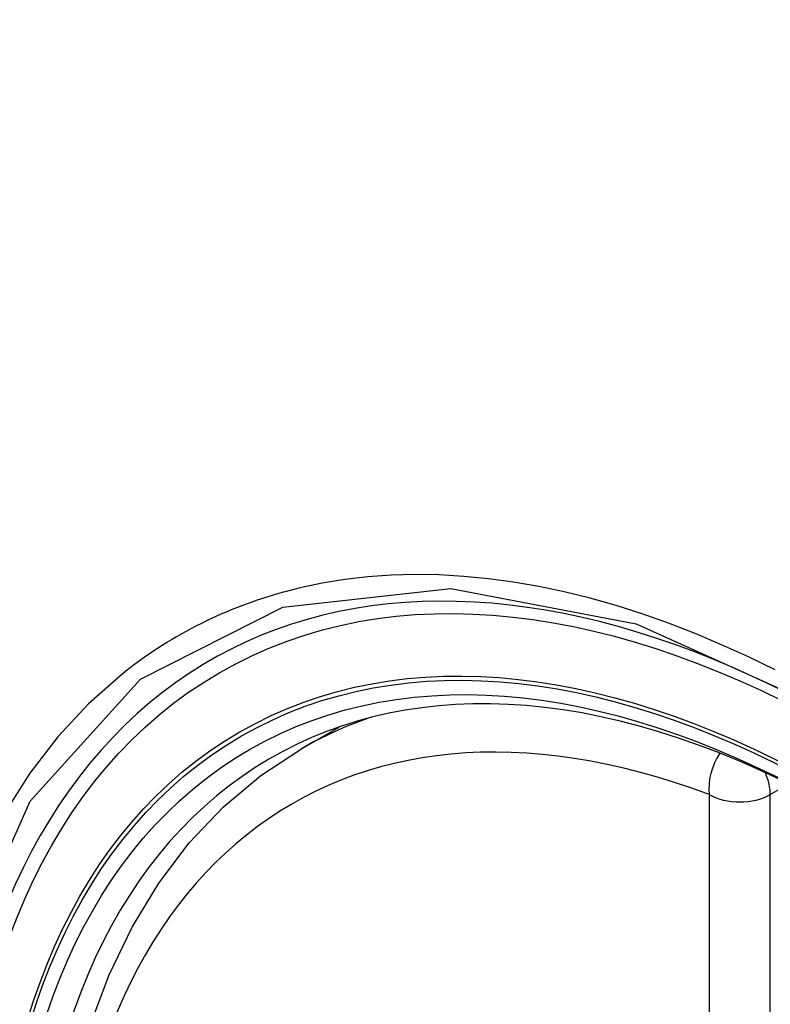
# Model space of a CAD drawing. Header units: inches. Extents: x 338.7 to 398.8, y 128 to 186.9.
# Tile 49 of 110: x 364.894 to 365.099, y 170.24 to 170.509. Entities that reach past the tile are written whole.
import ezdxf

# ---------------------------------------------------------------- set-up
doc = ezdxf.new("R2010")
doc.units = ezdxf.units.IN
doc.header["$MEASUREMENT"] = 0
doc.layers.add('Visible Edges(ANSI)', color=7, linetype='Continuous', lineweight=25)
doc.layers.add('Visible Tangent Edges(ANSI)', color=7, linetype='Continuous', lineweight=25)

msp = doc.modelspace()

# ---------------------------------------------------------------- linework, layer by layer
at = {"layer": 'Visible Edges(ANSI)'}
msp.add_line((364.97068, 170.3097), (364.98098, 170.31563), dxfattribs=at)
at = {"layer": 'Visible Edges(ANSI)', "flags": 128}
msp.add_lwpolyline([(364.94643, 169.98252), (364.93785, 170.00153), (364.93011, 170.02072), (364.92326, 170.03998), (364.91732, 170.05924), (364.91233, 170.07842), (364.9083, 170.09742), (364.90526, 170.11618), (364.90323, 170.1346), (364.90221, 170.1526), (364.90224, 170.17012), (364.90329, 170.18707), (364.9054, 170.20339), (364.90855, 170.219), (364.91276, 170.23383), (364.91802, 170.24782), (364.92432, 170.26088), (364.93164, 170.27294), (364.93999, 170.28394), (364.94931, 170.29378), (364.95956, 170.30239), (364.97068, 170.3097)], dxfattribs=at)
at = {"layer": 'Visible Edges(ANSI)'}
for centre, major_axis, start_param, end_param in [((365.22431, 169.5313), (-0.64835, 1.12588), 5.16346, 5.835982), ((365.11956, 170.03426), (0.15718, -0.27294), 2.362013, 7.062765)]:
    msp.add_ellipse(centre, major_axis=major_axis, ratio=0.578093, start_param=start_param, end_param=end_param, dxfattribs=at)
msp.add_ellipse((365.11608, 170.03225), major_axis=(-0.15963, 0.2772), ratio=0.578093, dxfattribs=at)
at = {"layer": 'Visible Tangent Edges(ANSI)'}
for p, q in [((365.09903, 170.29715), (365.10407, 170.30005)), ((365.08233, 170.29715), (365.08233, 169.81185)), ((365.09903, 169.81185), (365.09903, 170.29715))]:
    msp.add_line(p, q, dxfattribs=at)
at = {"layer": 'Visible Tangent Edges(ANSI)', "flags": 128}
for points in [[(365.10033, 170.33123), (365.09302, 170.33482), (365.08571, 170.33815), (365.07843, 170.34123), (365.07117, 170.34405), (365.06396, 170.3466), (365.05679, 170.34888), (365.04968, 170.3509), (365.04263, 170.35264), (365.03566, 170.3541), (365.02874, 170.35529), (365.02189, 170.35621), (365.0151, 170.35685), (365.0084, 170.35723), (365.00178, 170.35732), (364.99526, 170.35714), (364.98885, 170.35668), (364.98255, 170.35595), (364.97637, 170.35495), (364.97031, 170.35368), (364.96438, 170.35213), (364.95858, 170.35032), (364.9529, 170.34824)], [(364.90689, 169.99406), (364.88267, 170.06321), (364.86915, 170.13092), (364.86694, 170.19415), (364.87615, 170.24974), (364.89641, 170.29538), (364.92666, 170.32876), (364.96562, 170.34838), (365.0116, 170.3535), (365.0623, 170.34383), (365.11546, 170.31986)], [(364.9529, 170.34824), (364.95148, 170.34767), (364.95007, 170.34708), (364.94866, 170.34648), (364.94727, 170.34586), (364.94588, 170.34522), (364.9445, 170.34456), (364.94314, 170.34389), (364.94178, 170.3432), (364.94043, 170.3425), (364.93909, 170.34177), (364.93776, 170.34104), (364.93644, 170.34028), (364.93513, 170.33951), (364.93383, 170.33872), (364.93254, 170.33792), (364.93126, 170.3371), (364.92999, 170.33626), (364.92873, 170.33541), (364.92748, 170.33454), (364.92624, 170.33365), (364.92501, 170.33275), (364.92379, 170.33183), (364.92258, 170.3309), (364.92138, 170.32995)], [(364.92138, 170.32995), (364.91235, 170.32193), (364.90399, 170.31293), (364.89633, 170.30298), (364.88939, 170.29211), (364.88321, 170.28034), (364.8778, 170.26771), (364.87319, 170.25427), (364.86942, 170.2401), (364.86647, 170.22523), (364.86435, 170.20971), (364.86308, 170.19358), (364.86265, 170.17687), (364.86308, 170.15964), (364.86437, 170.14198), (364.8665, 170.12395), (364.86947, 170.10563), (364.87325, 170.08707), (364.87785, 170.06832), (364.88324, 170.04945), (364.88942, 170.03051), (364.89636, 170.01158), (364.90402, 169.99278)]]:
    msp.add_lwpolyline(points, dxfattribs=at)
at = {"layer": 'Visible Tangent Edges(ANSI)'}
for centre, major_axis, ratio, start_param, end_param in [((365.11857, 170.03369), (-0.17285, 0.30015), 0.578093, 5.049711, 10.658253), ((365.11852, 170.03366), (-0.1503, 0.261), 0.578093, 5.670484, 8.47055), ((365.12687, 170.03847), (-0.15619, 0.27123), 0.578093, 6.170881, 6.283185), ((365.09068, 170.30196), (-0.00416, -0.01105), 0.667544, 4.352992, 5.394234), ((365.09068, 170.30196), (0.00589, -0.01024), 0.578093, 0.787332, 1.35469), ((365.09068, 170.30196), (-0.01181, 0), 0.575862, 0.785398, 2.356194)]:
    msp.add_ellipse(centre, major_axis=major_axis, ratio=ratio, start_param=start_param, end_param=end_param, dxfattribs=at)
for centre, major_axis in [((365.11916, 170.03403), (0.17078, -0.29656)), ((365.11619, 170.03231), (-0.16238, 0.28198)), ((365.11608, 170.03225), (0.16178, -0.28094))]:
    msp.add_ellipse(centre, major_axis=major_axis, ratio=0.578093, dxfattribs=at)

doc.saveas('drawing.dxf')
